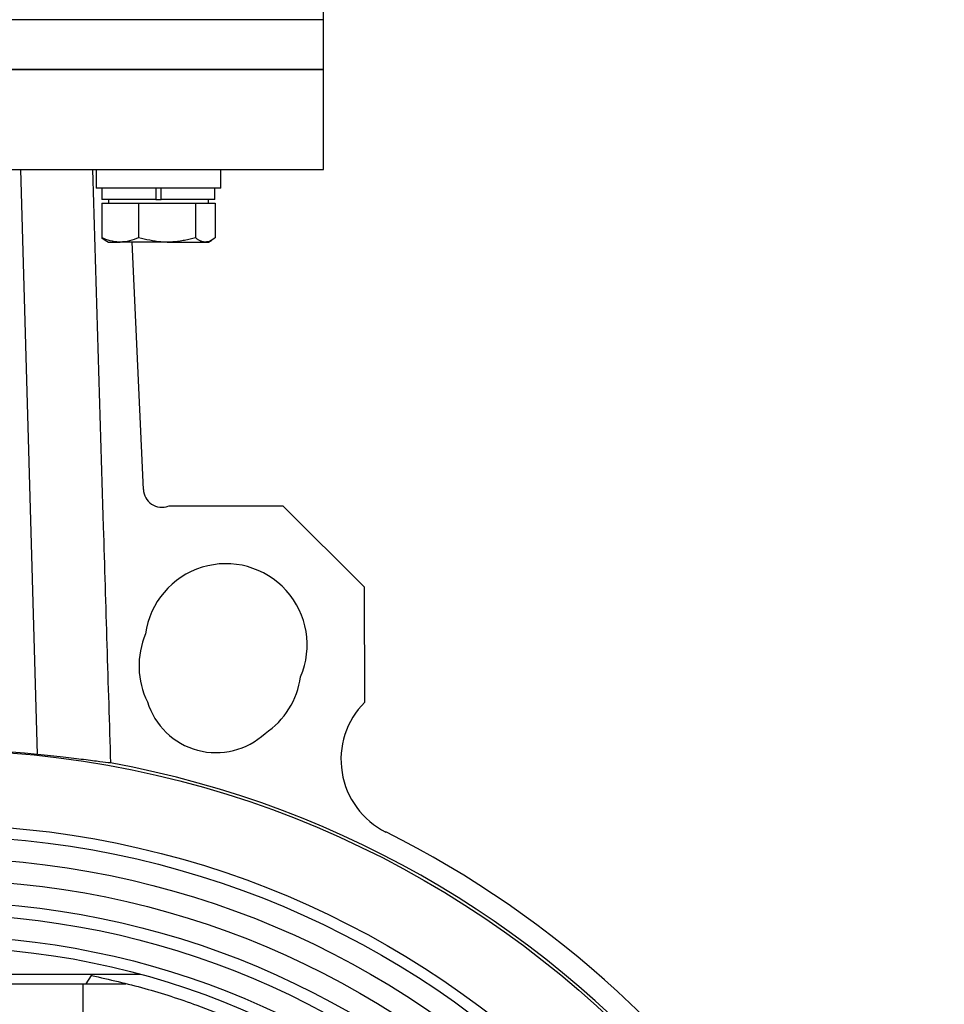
# Model space of a CAD drawing. Header units: millimetres. Extents: x 225 to 2010, y 34 to 1729.
# Tile 21 of 27: x 917 to 1065, y 835 to 993. Entities that reach past the tile are written whole.
import ezdxf

# ---------------------------------------------------------------- set-up
doc = ezdxf.new("R2010")
doc.units = ezdxf.units.MM

msp = doc.modelspace()

# ---------------------------------------------------------------- linework, layer by layer
at = {"color": 7, "linetype": 'Continuous', "lineweight": 25}
for p, q in [((965.86, 992.61), (965.86, 1000.61)), ((965.86, 992.61), (840.86, 992.61)), ((965.86, 984.61), (965.86, 992.61)), ((965.86, 984.61), (840.86, 984.61)), ((903.36, 984.61), (965.86, 984.61)), ((965.86, 968.61), (965.86, 984.61)), ((903.36, 968.61), (965.86, 968.61)), ((920.03, 874.85), (917.36, 968.61)), ((929.42, 968.61), (929.42, 965.61)), ((949.42, 965.61), (949.42, 968.61)), ((949.42, 965.61), (929.42, 965.61)), ((930.37, 965.61), (930.37, 963.81)), ((938.97, 965.61), (938.97, 963.81)), ((939.87, 963.81), (939.87, 965.61)), ((948.47, 963.81), (948.47, 965.61)), ((930.32, 963.21), (930.32, 957.68)), ((930.32, 963.21), (933.28, 963.21)), ((938.97, 963.81), (930.37, 963.81)), ((931.42, 963.81), (931.42, 963.21)), ((933.28, 963.21), (936.24, 963.21)), ((936.24, 963.21), (936.24, 957.68)), ((936.24, 963.21), (940.79, 963.21)), ((938.97, 963.81), (939.87, 963.81)), ((948.47, 963.81), (939.87, 963.81)), ((940.79, 963.21), (945.34, 963.21)), ((945.34, 963.21), (945.34, 957.68)), ((945.34, 963.21), (946.93, 963.21)), ((946.93, 963.21), (948.52, 963.21)), ((947.42, 963.21), (947.42, 963.81)), ((948.52, 963.21), (948.52, 957.68)), ((930.32, 957.68), (930.9, 957.29)), ((930.89, 957.27), (931.42, 956.96)), ((931.42, 956.96), (933.28, 956.96)), ((940.79, 956.96), (933.28, 956.96)), ((937, 917.33), (935.18, 956.96)), ((940.79, 956.96), (946.93, 956.96)), ((946.93, 956.96), (947.42, 956.96)), ((947.42, 956.96), (947.95, 957.27)), ((959.4, 914.66), (941, 914.64)), ((972.43, 901.66), (959.4, 914.66)), ((972.46, 883.25), (972.43, 901.66)), ((936.61, 839.61), (870.1, 839.61)), ((927.85, 838.11), (928.7, 839.45)), ((928.7, 839.45), (928.72, 839.61)), ((910.37, 838.11), (927.85, 838.11)), ((927.36, 821.72), (927.36, 838.11)), ((927.85, 838.11), (934.17, 838.11))]:
    msp.add_line(p, q, dxfattribs=at)
for radius in [158, 146, 144.2, 140.7, 137.2, 133.7, 131.7, 128.2, 126.45]:
    msp.add_circle((903.36, 717.61), radius, dxfattribs=at)
for centre, radius, start, end in [((939.99, 917.47), 3, 182.6214, 289.582), ((950.23, 892.43), 13, 336.8391, 172.2906), ((949.3, 889.06), 13, 156.8391, 206.4173), ((949.3, 889.06), 13, 303.5827, 352.2906), ((948.65, 886.65), 11.5, 197.0348, 312.9652), ((981.65, 874.06), 13, 135.0251, 243.4156), ((903.36, 717.61), 158.45, 278.3466, 79.6855), ((903.36, 717.61), 161.95, 296.5844, 63.4156)]:
    msp.add_arc(centre, radius, start, end, dxfattribs=at)
msp.add_ellipse((903.36, 717.69), major_axis=(0, 158.04), ratio=1, start_param=6.177453, end_param=6.388918, dxfattribs=at)
for points, knots in [([(928.84, 968.61), (929.13, 959.07), (929.71, 939.98), (930.68, 908.28), (931.34, 886.11), (931.73, 873.5)], [0, 0, 0, 0, 0.301013, 0.602027, 1, 1, 1, 1]), ([(933.28, 956.96), (933.21, 956.96), (932.68, 956.97), (931.68, 957.13), (930.77, 957.49), (930.32, 957.68)], [0, 0, 0, 0, 0.070086, 0.530782, 1, 1, 1, 1]), ([(936.24, 957.68), (935.76, 957.48), (934.79, 957.07), (933.79, 957), (933.28, 956.96)], [0, 0, 0, 0, 0.495458, 1, 1, 1, 1]), ([(940.79, 956.96), (940.46, 956.97), (938.92, 957), (937.42, 957.38), (936.24, 957.68)], [0, 0, 0, 0, 0.2143775, 1, 1, 1, 1]), ([(945.34, 957.68), (945.2, 957.64), (944.93, 957.56), (944.49, 957.44), (944.05, 957.34), (943.6, 957.24), (943.14, 957.16), (942.67, 957.09), (942.21, 957.03), (941.74, 956.99), (941.27, 956.97), (940.95, 956.96), (940.79, 956.96)], [0, 0, 0, 0, 0.094148, 0.188332, 0.288908, 0.389546, 0.490394, 0.591325, 0.693216, 0.795213, 0.897546, 1, 1, 1, 1]), ([(946.93, 956.96), (946.89, 956.96), (946.73, 956.97), (946.51, 957.01), (946.26, 957.09), (946.08, 957.18), (945.89, 957.28), (945.71, 957.4), (945.53, 957.53), (945.4, 957.63), (945.34, 957.68)], [0, 0, 0, 0, 0.070046, 0.299943, 0.415231, 0.531485, 0.647867, 0.765025, 0.882473, 1, 1, 1, 1]), ([(948.52, 957.68), (948.26, 957.48), (947.74, 957.07), (947.2, 957), (946.93, 956.96)], [0, 0, 0, 0, 0.495458, 1, 1, 1, 1]), ([(931.73, 873.5), (931.23, 873.55), (930.22, 873.67), (927.58, 874.02), (924.24, 874.43), (921.45, 874.71), (920.03, 874.85)], [0, 0, 0, 0, 0.247005, 0.501255, 0.747199, 1, 1, 1, 1]), ([(928.7, 839.45), (931.55, 838.8), (937.25, 837.49), (946.56, 834.46), (956.56, 830.32), (967, 824.77), (976.51, 818.5), (985.06, 811.67), (992.69, 804.44), (999.7, 796.61), (1006.02, 788.22), (1011.59, 779.32), (1016.4, 769.97), (1020.42, 760.26), (1023.66, 750.09), (1026.01, 739.52), (1027.52, 728.61), (1027.71, 721.28), (1027.81, 717.61)], [0, 0, 0, 0, 0.051626, 0.103252, 0.17273, 0.242365, 0.311843, 0.373499, 0.435376, 0.497252, 0.558909, 0.620552, 0.682415, 0.744278, 0.805921, 0.870572, 0.935349, 1, 1, 1, 1])]:
    msp.add_open_spline(points, degree=3, knots=knots, dxfattribs=at)

doc.saveas('drawing.dxf')
